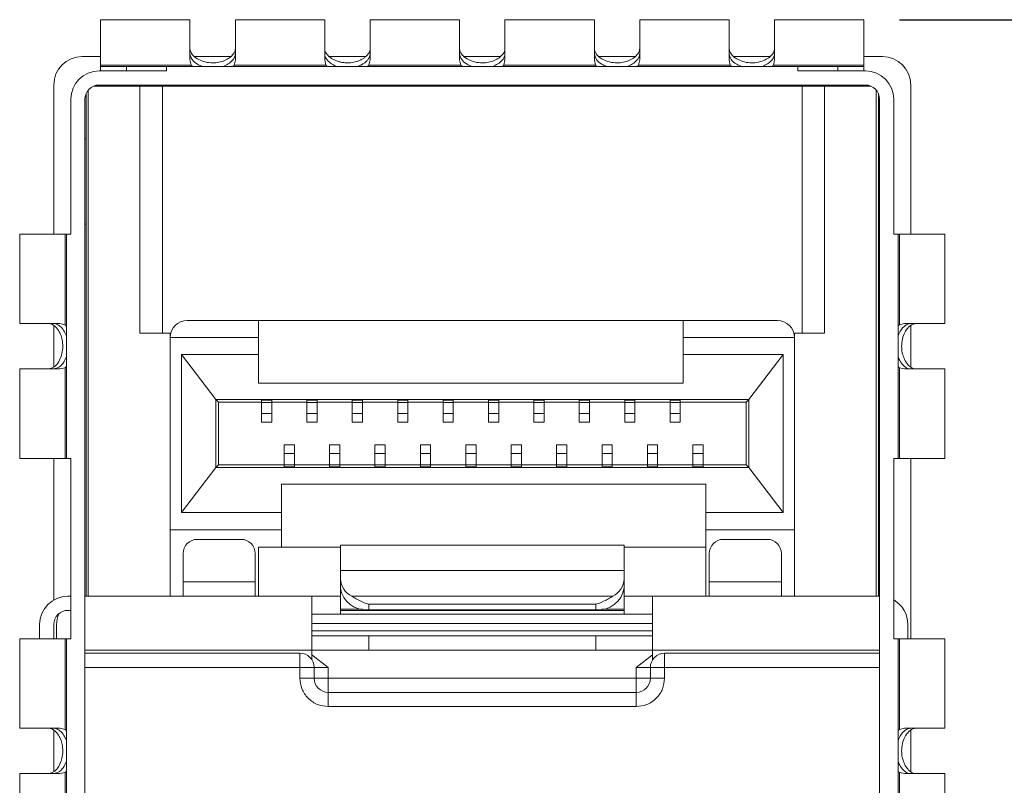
# Model space of a CAD drawing. Header units: millimetres. Extents: x -627 to -39, y 19 to 517.
# Tile 26 of 46: x -347 to -330, y 377 to 390. Entities that reach past the tile are written whole.
import ezdxf

# ---------------------------------------------------------------- set-up
doc = ezdxf.new("R2010")
doc.units = ezdxf.units.MM
doc.layers.get('0').update_dxf_attribs({"lineweight": 20})
doc.layers.add('DIM', color=3, linetype='Continuous', lineweight=20)
doc.styles.get("Standard").update_dxf_attribs({"font": 'gbeitc.shx', "height": 3.5})
doc.dimstyles.new('ISO-25', dxfattribs={"dimtxt": 2.5, "dimasz": 2.5, "dimexe": 1.25, "dimexo": 0.625, "dimtad": 1, "dimtxsty": 'Standard', "dimcen": 2.5, "dimadec": 0, "dimazin": 0, "dimtfac": 1, "dimtmove": 0, "dimatfit": 3, "dimfxl": 0, "dimarcsym": 0})

# ---------------------------------------------------------------- blocks, each defined once
blk = doc.blocks.new('*D93')
at = {"layer": 'Defpoints', "color": 0}
for p in [(-332.098, 390.244), (-307.576, 390.244), (-323.698, 322.644)]:
    blk.add_point(p, dxfattribs=at)
at = {"layer": 'DIM', "color": 0, "lineweight": -2}
for p, q in [((-331.473, 390.244), (-306.326, 390.244)), ((-307.576, 325.144), (-307.576, 387.744)), ((-323.073, 322.644), (-306.326, 322.644))]:
    blk.add_line(p, q, dxfattribs=at)
at = {"layer": 'DIM', "color": 0}
for points in [[(-307.993, 387.744), (-307.16, 387.744), (-307.576, 390.244)], [(-307.993, 325.144), (-307.16, 325.144), (-307.576, 322.644)]]:
    blk.add_solid(points, dxfattribs=at)
at = {"layer": 'DIM', "color": 0, "insert": (-310.17, 356.444), "char_height": 3.5, "attachment_point": 5, "rotation": 90}
blk.add_mtext('67,6', dxfattribs=at)

msp = doc.modelspace()

# ---------------------------------------------------------------- linework, layer by layer
at = {"color": 7, "linetype": 'Continuous', "lineweight": 15}
for p, q in [((-343.973, 390.244), (-345.548, 390.244)), ((-345.548, 390.244), (-345.548, 389.446)), ((-343.973, 389.536), (-343.973, 390.244)), ((-341.598, 390.244), (-343.173, 390.244)), ((-343.173, 390.244), (-343.173, 389.536)), ((-341.598, 389.536), (-341.598, 390.244)), ((-339.223, 390.244), (-340.798, 390.244)), ((-340.798, 390.244), (-340.798, 389.536)), ((-339.223, 389.536), (-339.223, 390.244)), ((-336.848, 390.244), (-338.423, 390.244)), ((-338.423, 390.244), (-338.423, 389.536)), ((-336.848, 389.536), (-336.848, 390.244)), ((-334.473, 390.244), (-336.048, 390.244)), ((-336.048, 390.244), (-336.048, 389.536)), ((-334.473, 389.536), (-334.473, 390.244)), ((-332.098, 390.244), (-333.673, 390.244)), ((-333.673, 390.244), (-333.673, 389.536)), ((-332.098, 389.446), (-332.098, 390.244)), ((-345.548, 389.594), (-345.873, 389.594)), ((-343.952, 389.446), (-343.973, 389.536)), ((-343.257, 389.594), (-343.887, 389.594)), ((-343.173, 389.536), (-343.194, 389.446)), ((-341.577, 389.446), (-341.598, 389.536)), ((-340.877, 389.594), (-341.52, 389.594)), ((-340.798, 389.536), (-340.819, 389.446)), ((-339.202, 389.446), (-339.223, 389.536)), ((-338.507, 389.594), (-339.137, 389.594)), ((-338.423, 389.536), (-338.444, 389.446)), ((-336.827, 389.446), (-336.848, 389.536)), ((-336.132, 389.594), (-336.762, 389.594)), ((-336.048, 389.536), (-336.069, 389.446)), ((-334.452, 389.446), (-334.473, 389.536)), ((-333.757, 389.594), (-334.387, 389.594)), ((-333.673, 389.536), (-333.694, 389.446)), ((-331.773, 389.594), (-332.098, 389.594)), ((-345.573, 389.344), (-344.384, 389.344)), ((-345.548, 389.446), (-343.952, 389.446)), ((-345.548, 389.446), (-345.548, 389.422)), ((-345.548, 389.422), (-345.548, 389.344)), ((-345.548, 389.422), (-345.091, 389.422)), ((-345.091, 389.422), (-345.091, 389.344)), ((-344.384, 389.422), (-345.091, 389.422)), ((-344.384, 389.422), (-344.384, 389.344)), ((-333.263, 389.422), (-344.384, 389.422)), ((-343.194, 389.446), (-341.577, 389.446)), ((-340.819, 389.446), (-339.202, 389.446)), ((-338.444, 389.446), (-336.827, 389.446)), ((-336.069, 389.446), (-334.452, 389.446)), ((-333.694, 389.446), (-332.098, 389.446)), ((-333.263, 389.344), (-333.263, 389.422)), ((-333.263, 389.422), (-332.555, 389.422)), ((-333.263, 389.344), (-332.073, 389.344)), ((-332.555, 389.344), (-332.555, 389.422)), ((-332.555, 389.422), (-332.098, 389.422)), ((-332.098, 389.446), (-332.098, 389.422)), ((-332.098, 389.422), (-332.098, 389.344)), ((-346.373, 389.094), (-346.373, 386.469)), ((-345.765, 389.005), (-345.765, 380.094)), ((-344.857, 389.073), (-345.674, 389.073)), ((-344.586, 389.089), (-345.623, 389.089)), ((-345.573, 389.094), (-332.073, 389.094)), ((-344.857, 384.724), (-344.857, 389.073)), ((-344.458, 389.073), (-344.857, 389.073)), ((-344.308, 389.089), (-344.586, 389.089)), ((-344.458, 384.724), (-344.458, 389.073)), ((-333.188, 389.073), (-344.458, 389.073)), ((-344.308, 389.073), (-344.308, 389.089)), ((-333.339, 389.089), (-344.308, 389.089)), ((-333.339, 389.089), (-333.339, 389.073)), ((-333.06, 389.089), (-333.339, 389.089)), ((-333.188, 389.073), (-333.188, 384.724)), ((-332.79, 389.073), (-333.188, 389.073)), ((-332.024, 389.089), (-333.06, 389.089)), ((-332.79, 389.073), (-332.79, 384.724)), ((-331.973, 389.073), (-332.79, 389.073)), ((-331.882, 380.094), (-331.882, 389.005)), ((-331.273, 386.469), (-331.273, 389.094)), ((-346.073, 388.844), (-346.073, 386.469)), ((-345.823, 379.619), (-345.823, 388.844)), ((-345.803, 380.094), (-345.803, 388.942)), ((-331.843, 380.094), (-331.843, 388.942)), ((-331.823, 388.844), (-331.823, 379.619)), ((-331.573, 386.469), (-331.573, 388.844)), ((-345.823, 388.144), (-345.803, 388.144)), ((-331.823, 388.144), (-331.843, 388.144)), ((-345.803, 386.644), (-345.823, 386.644)), ((-331.843, 386.644), (-331.823, 386.644)), ((-346.973, 386.469), (-346.973, 384.894)), ((-346.175, 386.469), (-346.973, 386.469)), ((-346.175, 384.873), (-346.175, 386.469)), ((-346.151, 386.469), (-346.175, 386.469)), ((-346.151, 386.469), (-346.073, 386.469)), ((-346.151, 386.469), (-346.151, 382.519)), ((-331.495, 386.469), (-331.573, 386.469)), ((-331.495, 382.519), (-331.495, 386.469)), ((-331.495, 386.469), (-331.472, 386.469)), ((-331.472, 386.469), (-331.472, 384.873)), ((-330.673, 386.469), (-331.472, 386.469)), ((-330.673, 384.894), (-330.673, 386.469)), ((-346.973, 384.894), (-346.265, 384.894)), ((-346.373, 384.13), (-346.373, 384.857)), ((-346.265, 384.894), (-346.175, 384.873)), ((-342.763, 384.949), (-344.023, 384.949)), ((-342.763, 384.649), (-342.763, 384.949)), ((-335.283, 384.949), (-342.763, 384.949)), ((-333.623, 384.949), (-335.283, 384.949)), ((-335.283, 384.949), (-335.283, 384.649)), ((-331.472, 384.873), (-331.382, 384.894)), ((-331.382, 384.894), (-330.673, 384.894)), ((-331.273, 384.131), (-331.273, 384.859)), ((-344.323, 384.724), (-344.857, 384.724)), ((-344.323, 384.649), (-344.323, 384.724)), ((-342.763, 384.649), (-344.323, 384.649)), ((-344.323, 381.259), (-344.323, 384.649)), ((-342.763, 384.347), (-342.763, 384.649)), ((-333.323, 384.649), (-335.283, 384.649)), ((-335.283, 384.649), (-335.283, 384.347)), ((-333.323, 384.724), (-333.323, 384.649)), ((-332.79, 384.724), (-333.323, 384.724)), ((-333.323, 384.649), (-333.323, 381.259)), ((-344.125, 381.567), (-344.125, 384.347)), ((-343.518, 383.557), (-344.125, 384.347)), ((-344.125, 384.347), (-342.763, 384.347)), ((-342.763, 383.847), (-342.763, 384.347)), ((-335.283, 384.347), (-333.522, 384.347)), ((-335.283, 383.847), (-335.283, 384.347)), ((-333.522, 384.347), (-334.128, 383.557)), ((-333.522, 384.347), (-333.522, 381.567)), ((-346.175, 384.115), (-346.265, 384.094)), ((-346.175, 382.519), (-346.175, 384.115)), ((-331.382, 384.094), (-331.472, 384.115)), ((-331.472, 384.115), (-331.472, 382.519)), ((-346.973, 384.094), (-346.973, 382.519)), ((-346.265, 384.094), (-346.973, 384.094)), ((-330.673, 384.094), (-331.382, 384.094)), ((-330.673, 382.519), (-330.673, 384.094)), ((-342.763, 383.847), (-335.283, 383.847)), ((-343.518, 383.557), (-343.518, 382.357)), ((-334.128, 383.557), (-343.518, 383.557)), ((-343.473, 383.507), (-343.518, 383.557)), ((-343.473, 382.407), (-343.473, 383.507)), ((-342.713, 383.507), (-343.473, 383.507)), ((-342.533, 383.543), (-342.713, 383.543)), ((-342.713, 383.543), (-342.713, 383.505)), ((-342.713, 383.505), (-342.533, 383.505)), ((-342.713, 383.505), (-342.713, 383.31)), ((-342.533, 383.505), (-342.533, 383.543)), ((-341.913, 383.507), (-342.533, 383.507)), ((-342.533, 383.505), (-342.533, 383.31)), ((-341.733, 383.543), (-341.913, 383.543)), ((-341.913, 383.543), (-341.913, 383.505)), ((-341.913, 383.505), (-341.733, 383.505)), ((-341.913, 383.505), (-341.913, 383.31)), ((-341.733, 383.505), (-341.733, 383.543)), ((-341.113, 383.507), (-341.733, 383.507)), ((-341.733, 383.505), (-341.733, 383.31)), ((-340.933, 383.543), (-341.113, 383.543)), ((-341.113, 383.543), (-341.113, 383.505)), ((-341.113, 383.505), (-340.933, 383.505)), ((-341.113, 383.505), (-341.113, 383.31)), ((-340.933, 383.505), (-340.933, 383.543)), ((-340.313, 383.507), (-340.933, 383.507)), ((-340.933, 383.505), (-340.933, 383.31)), ((-340.133, 383.543), (-340.313, 383.543)), ((-340.313, 383.543), (-340.313, 383.505)), ((-340.313, 383.505), (-340.133, 383.505)), ((-340.313, 383.505), (-340.313, 383.31)), ((-340.133, 383.505), (-340.133, 383.543)), ((-339.513, 383.507), (-340.133, 383.507)), ((-340.133, 383.505), (-340.133, 383.31)), ((-339.333, 383.543), (-339.513, 383.543)), ((-339.513, 383.543), (-339.513, 383.505)), ((-339.513, 383.505), (-339.333, 383.505)), ((-339.513, 383.505), (-339.513, 383.31)), ((-339.333, 383.505), (-339.333, 383.543)), ((-338.713, 383.507), (-339.333, 383.507)), ((-339.333, 383.505), (-339.333, 383.31)), ((-338.533, 383.543), (-338.713, 383.543)), ((-338.713, 383.543), (-338.713, 383.505)), ((-338.713, 383.505), (-338.533, 383.505)), ((-338.713, 383.505), (-338.713, 383.31)), ((-338.533, 383.505), (-338.533, 383.543)), ((-337.913, 383.507), (-338.533, 383.507)), ((-338.533, 383.505), (-338.533, 383.31)), ((-337.733, 383.543), (-337.913, 383.543)), ((-337.913, 383.543), (-337.913, 383.505)), ((-337.913, 383.505), (-337.733, 383.505)), ((-337.913, 383.505), (-337.913, 383.31)), ((-337.733, 383.505), (-337.733, 383.543)), ((-337.113, 383.507), (-337.733, 383.507)), ((-337.733, 383.505), (-337.733, 383.31)), ((-336.933, 383.543), (-337.113, 383.543)), ((-337.113, 383.543), (-337.113, 383.505)), ((-337.113, 383.505), (-336.933, 383.505)), ((-337.113, 383.505), (-337.113, 383.31)), ((-336.933, 383.505), (-336.933, 383.543)), ((-336.313, 383.507), (-336.933, 383.507)), ((-336.933, 383.505), (-336.933, 383.31)), ((-336.133, 383.543), (-336.313, 383.543)), ((-336.313, 383.543), (-336.313, 383.505)), ((-336.313, 383.505), (-336.133, 383.505)), ((-336.313, 383.505), (-336.313, 383.31)), ((-336.133, 383.505), (-336.133, 383.543)), ((-335.513, 383.507), (-336.133, 383.507)), ((-336.133, 383.505), (-336.133, 383.31)), ((-335.333, 383.543), (-335.513, 383.543)), ((-335.513, 383.543), (-335.513, 383.505)), ((-335.513, 383.505), (-335.333, 383.505)), ((-335.513, 383.505), (-335.513, 383.31)), ((-335.333, 383.505), (-335.333, 383.543)), ((-334.173, 383.507), (-335.333, 383.507)), ((-335.333, 383.505), (-335.333, 383.31)), ((-334.128, 383.557), (-334.173, 383.507)), ((-334.173, 383.507), (-334.173, 382.407)), ((-334.128, 382.357), (-334.128, 383.557)), ((-342.713, 383.31), (-342.533, 383.31)), ((-342.713, 383.31), (-342.713, 383.157)), ((-342.533, 383.31), (-342.533, 383.157)), ((-341.913, 383.31), (-341.733, 383.31)), ((-341.913, 383.31), (-341.913, 383.157)), ((-341.733, 383.31), (-341.733, 383.157)), ((-341.113, 383.31), (-340.933, 383.31)), ((-341.113, 383.31), (-341.113, 383.157)), ((-340.933, 383.31), (-340.933, 383.157)), ((-340.313, 383.31), (-340.133, 383.31)), ((-340.313, 383.31), (-340.313, 383.157)), ((-340.133, 383.31), (-340.133, 383.157)), ((-339.513, 383.31), (-339.333, 383.31)), ((-339.513, 383.31), (-339.513, 383.157)), ((-339.333, 383.31), (-339.333, 383.157)), ((-338.713, 383.31), (-338.533, 383.31)), ((-338.713, 383.31), (-338.713, 383.157)), ((-338.533, 383.31), (-338.533, 383.157)), ((-337.913, 383.31), (-337.733, 383.31)), ((-337.913, 383.31), (-337.913, 383.157)), ((-337.733, 383.31), (-337.733, 383.157)), ((-337.113, 383.31), (-336.933, 383.31)), ((-337.113, 383.31), (-337.113, 383.157)), ((-336.933, 383.31), (-336.933, 383.157)), ((-336.313, 383.31), (-336.133, 383.31)), ((-336.313, 383.31), (-336.313, 383.157)), ((-336.133, 383.31), (-336.133, 383.157)), ((-335.513, 383.31), (-335.333, 383.31)), ((-335.513, 383.31), (-335.513, 383.157)), ((-335.333, 383.31), (-335.333, 383.157)), ((-342.713, 383.157), (-342.533, 383.157)), ((-341.913, 383.157), (-341.733, 383.157)), ((-341.113, 383.157), (-340.933, 383.157)), ((-340.313, 383.157), (-340.133, 383.157)), ((-339.513, 383.157), (-339.333, 383.157)), ((-338.713, 383.157), (-338.533, 383.157)), ((-337.913, 383.157), (-337.733, 383.157)), ((-337.113, 383.157), (-336.933, 383.157)), ((-336.313, 383.157), (-336.133, 383.157)), ((-335.513, 383.157), (-335.333, 383.157)), ((-342.133, 382.757), (-342.313, 382.757)), ((-342.313, 382.757), (-342.313, 382.604)), ((-342.133, 382.757), (-342.133, 382.604)), ((-341.333, 382.757), (-341.513, 382.757)), ((-341.513, 382.757), (-341.513, 382.604)), ((-341.333, 382.757), (-341.333, 382.604)), ((-340.533, 382.757), (-340.713, 382.757)), ((-340.713, 382.757), (-340.713, 382.604)), ((-340.533, 382.757), (-340.533, 382.604)), ((-339.733, 382.757), (-339.913, 382.757)), ((-339.913, 382.757), (-339.913, 382.604)), ((-339.733, 382.757), (-339.733, 382.604)), ((-338.933, 382.757), (-339.113, 382.757)), ((-339.113, 382.757), (-339.113, 382.604)), ((-338.933, 382.757), (-338.933, 382.604)), ((-338.133, 382.757), (-338.313, 382.757)), ((-338.313, 382.757), (-338.313, 382.604)), ((-338.133, 382.757), (-338.133, 382.604)), ((-337.333, 382.757), (-337.513, 382.757)), ((-337.513, 382.757), (-337.513, 382.604)), ((-337.333, 382.757), (-337.333, 382.604)), ((-336.533, 382.757), (-336.713, 382.757)), ((-336.713, 382.757), (-336.713, 382.604)), ((-336.533, 382.757), (-336.533, 382.604)), ((-335.733, 382.757), (-335.913, 382.757)), ((-335.913, 382.757), (-335.913, 382.604)), ((-335.733, 382.757), (-335.733, 382.604)), ((-334.933, 382.757), (-335.113, 382.757)), ((-335.113, 382.757), (-335.113, 382.604)), ((-334.933, 382.757), (-334.933, 382.604)), ((-342.133, 382.604), (-342.313, 382.604)), ((-342.313, 382.604), (-342.313, 382.409)), ((-342.133, 382.604), (-342.133, 382.409)), ((-341.333, 382.604), (-341.513, 382.604)), ((-341.513, 382.604), (-341.513, 382.409)), ((-341.333, 382.604), (-341.333, 382.409)), ((-340.533, 382.604), (-340.713, 382.604)), ((-340.713, 382.604), (-340.713, 382.409)), ((-340.533, 382.604), (-340.533, 382.409)), ((-339.733, 382.604), (-339.913, 382.604)), ((-339.913, 382.604), (-339.913, 382.409)), ((-339.733, 382.604), (-339.733, 382.409)), ((-338.933, 382.604), (-339.113, 382.604)), ((-339.113, 382.604), (-339.113, 382.409)), ((-338.933, 382.604), (-338.933, 382.409)), ((-338.133, 382.604), (-338.313, 382.604)), ((-338.313, 382.604), (-338.313, 382.409)), ((-338.133, 382.604), (-338.133, 382.409)), ((-337.333, 382.604), (-337.513, 382.604)), ((-337.513, 382.604), (-337.513, 382.409)), ((-337.333, 382.604), (-337.333, 382.409)), ((-336.533, 382.604), (-336.713, 382.604)), ((-336.713, 382.604), (-336.713, 382.409)), ((-336.533, 382.604), (-336.533, 382.409)), ((-335.733, 382.604), (-335.913, 382.604)), ((-335.913, 382.604), (-335.913, 382.409)), ((-335.733, 382.604), (-335.733, 382.409)), ((-334.933, 382.604), (-335.113, 382.604)), ((-335.113, 382.604), (-335.113, 382.409)), ((-334.933, 382.604), (-334.933, 382.409)), ((-346.973, 382.519), (-346.175, 382.519)), ((-346.373, 380.027), (-346.373, 382.519)), ((-346.175, 382.519), (-346.151, 382.519)), ((-346.073, 382.519), (-346.151, 382.519)), ((-346.073, 382.519), (-346.073, 379.344)), ((-343.518, 382.357), (-343.473, 382.407)), ((-343.473, 382.407), (-342.313, 382.407)), ((-342.133, 382.409), (-342.313, 382.409)), ((-342.313, 382.409), (-342.313, 382.371)), ((-342.313, 382.371), (-342.133, 382.371)), ((-342.133, 382.409), (-342.133, 382.371)), ((-342.133, 382.407), (-341.513, 382.407)), ((-341.333, 382.409), (-341.513, 382.409)), ((-341.513, 382.409), (-341.513, 382.371)), ((-341.513, 382.371), (-341.333, 382.371)), ((-341.333, 382.409), (-341.333, 382.371)), ((-341.333, 382.407), (-340.713, 382.407)), ((-340.533, 382.409), (-340.713, 382.409)), ((-340.713, 382.409), (-340.713, 382.371)), ((-340.713, 382.371), (-340.533, 382.371)), ((-340.533, 382.409), (-340.533, 382.371)), ((-340.533, 382.407), (-339.913, 382.407)), ((-339.733, 382.409), (-339.913, 382.409)), ((-339.913, 382.409), (-339.913, 382.371)), ((-339.913, 382.371), (-339.733, 382.371)), ((-339.733, 382.409), (-339.733, 382.371)), ((-339.733, 382.407), (-339.113, 382.407)), ((-339.113, 382.409), (-339.113, 382.371)), ((-338.933, 382.409), (-339.113, 382.409)), ((-339.113, 382.371), (-338.933, 382.371)), ((-338.933, 382.409), (-338.933, 382.371)), ((-338.933, 382.407), (-338.313, 382.407)), ((-338.313, 382.409), (-338.313, 382.371)), ((-338.133, 382.409), (-338.313, 382.409)), ((-338.313, 382.371), (-338.133, 382.371)), ((-338.133, 382.409), (-338.133, 382.371)), ((-338.133, 382.407), (-337.513, 382.407)), ((-337.333, 382.409), (-337.513, 382.409)), ((-337.513, 382.409), (-337.513, 382.371)), ((-337.513, 382.371), (-337.333, 382.371)), ((-337.333, 382.409), (-337.333, 382.371)), ((-337.333, 382.407), (-336.713, 382.407)), ((-336.533, 382.409), (-336.713, 382.409)), ((-336.713, 382.409), (-336.713, 382.371)), ((-336.713, 382.371), (-336.533, 382.371)), ((-336.533, 382.409), (-336.533, 382.371)), ((-336.533, 382.407), (-335.913, 382.407)), ((-335.733, 382.409), (-335.913, 382.409)), ((-335.913, 382.409), (-335.913, 382.371)), ((-335.913, 382.371), (-335.733, 382.371)), ((-335.733, 382.409), (-335.733, 382.371)), ((-335.733, 382.407), (-335.113, 382.407)), ((-335.113, 382.409), (-335.113, 382.371)), ((-334.933, 382.409), (-335.113, 382.409)), ((-335.113, 382.371), (-334.933, 382.371)), ((-334.933, 382.409), (-334.933, 382.371)), ((-334.933, 382.407), (-334.173, 382.407)), ((-334.173, 382.407), (-334.128, 382.357)), ((-331.573, 382.519), (-331.495, 382.519)), ((-331.573, 379.344), (-331.573, 382.519)), ((-331.472, 382.519), (-331.495, 382.519)), ((-331.472, 382.519), (-330.673, 382.519)), ((-331.273, 379.344), (-331.273, 382.519)), ((-344.125, 381.567), (-343.518, 382.357)), ((-343.518, 382.357), (-334.128, 382.357)), ((-334.128, 382.357), (-333.522, 381.567)), ((-334.883, 382.067), (-342.363, 382.067)), ((-342.363, 382.067), (-342.363, 381.567)), ((-334.883, 381.567), (-334.883, 382.067)), ((-342.363, 381.567), (-344.125, 381.567)), ((-342.363, 381.259), (-342.363, 381.567)), ((-333.522, 381.567), (-334.883, 381.567)), ((-334.883, 381.567), (-334.883, 381.259)), ((-344.323, 381.259), (-342.363, 381.259)), ((-344.323, 381.259), (-344.323, 380.094)), ((-342.363, 380.959), (-342.363, 381.259)), ((-334.883, 381.259), (-333.323, 381.259)), ((-334.883, 381.259), (-334.883, 380.094)), ((-333.323, 380.094), (-333.323, 381.259)), ((-343.073, 381.094), (-343.843, 381.094)), ((-336.323, 380.994), (-341.323, 380.994)), ((-341.323, 380.994), (-341.323, 380.547)), ((-336.323, 380.547), (-336.323, 380.994)), ((-333.803, 381.094), (-334.573, 381.094)), ((-344.093, 380.344), (-344.093, 380.844)), ((-342.823, 380.844), (-342.823, 380.344)), ((-342.763, 380.959), (-342.363, 380.959)), ((-342.763, 380.094), (-342.763, 380.959)), ((-342.363, 380.959), (-341.323, 380.959)), ((-336.323, 380.959), (-334.883, 380.959)), ((-334.823, 380.344), (-334.823, 380.844)), ((-333.553, 380.844), (-333.553, 380.344)), ((-341.323, 380.547), (-341.323, 380.398)), ((-341.323, 380.547), (-336.323, 380.547)), ((-336.323, 380.398), (-336.323, 380.547)), ((-344.093, 380.094), (-344.093, 380.344)), ((-344.093, 380.344), (-342.823, 380.344)), ((-342.823, 380.344), (-342.823, 380.094)), ((-341.323, 380.237), (-341.323, 380.398)), ((-336.323, 380.237), (-336.323, 380.398)), ((-334.823, 380.344), (-333.553, 380.344)), ((-334.823, 380.094), (-334.823, 380.344)), ((-333.553, 380.344), (-333.553, 380.094)), ((-341.323, 379.863), (-341.323, 380.237)), ((-336.323, 379.863), (-336.323, 380.237)), ((-346.073, 380.094), (-346.123, 380.094)), ((-345.823, 380.094), (-341.823, 380.094)), ((-341.823, 379.144), (-341.823, 380.094)), ((-341.823, 380.094), (-341.323, 380.094)), ((-341.123, 380.091), (-336.523, 380.091)), ((-336.823, 379.951), (-340.823, 379.951)), ((-340.823, 379.951), (-340.823, 379.854)), ((-336.823, 379.854), (-336.823, 379.951)), ((-336.323, 380.094), (-335.823, 380.094)), ((-335.823, 380.094), (-331.823, 380.094)), ((-335.823, 380.094), (-335.823, 379.144)), ((-346.073, 379.844), (-346.123, 379.844)), ((-341.823, 379.775), (-335.823, 379.775)), ((-341.323, 379.863), (-341.323, 379.844)), ((-336.323, 379.844), (-341.323, 379.844)), ((-341.323, 379.775), (-341.323, 379.844)), ((-336.823, 379.854), (-340.823, 379.854)), ((-336.323, 379.844), (-336.323, 379.863)), ((-336.323, 379.844), (-336.323, 379.775)), ((-345.823, 374.069), (-345.823, 379.619)), ((-341.823, 379.614), (-335.823, 379.614)), ((-331.823, 379.619), (-331.823, 374.069)), ((-346.623, 379.344), (-346.623, 379.594)), ((-346.373, 379.594), (-346.373, 379.344)), ((-346.323, 379.344), (-346.323, 379.594)), ((-341.823, 379.482), (-335.823, 379.482)), ((-331.323, 379.344), (-331.323, 379.594)), ((-346.973, 379.344), (-346.973, 377.769)), ((-346.175, 379.344), (-346.973, 379.344)), ((-346.175, 377.748), (-346.175, 379.344)), ((-346.151, 379.344), (-346.175, 379.344)), ((-346.151, 379.344), (-346.073, 379.344)), ((-346.151, 379.344), (-346.151, 376.558)), ((-341.823, 379.394), (-340.823, 379.394)), ((-340.823, 379.394), (-340.823, 379.144)), ((-340.823, 379.394), (-336.823, 379.394)), ((-336.823, 379.144), (-336.823, 379.394)), ((-336.823, 379.394), (-335.823, 379.394)), ((-331.495, 379.344), (-331.573, 379.344)), ((-331.495, 376.558), (-331.495, 379.344)), ((-331.495, 379.344), (-331.472, 379.344)), ((-331.472, 379.344), (-331.472, 377.748)), ((-330.673, 379.344), (-331.472, 379.344)), ((-330.673, 377.769), (-330.673, 379.344)), ((-345.823, 379.144), (-341.823, 379.144)), ((-342.036, 379.089), (-345.823, 379.089)), ((-342.036, 378.839), (-342.036, 379.089)), ((-341.823, 378.971), (-341.823, 379.144)), ((-340.823, 379.144), (-341.823, 379.144)), ((-340.823, 379.144), (-336.823, 379.144)), ((-335.823, 379.144), (-336.823, 379.144)), ((-335.823, 379.144), (-331.823, 379.144)), ((-335.823, 379.144), (-335.823, 378.971)), ((-335.611, 379.089), (-335.611, 378.839)), ((-331.823, 379.089), (-335.611, 379.089)), ((-341.823, 379.059), (-341.536, 378.839)), ((-336.111, 378.839), (-335.823, 379.059)), ((-342.036, 378.839), (-345.823, 378.839)), ((-341.786, 378.839), (-342.036, 378.839)), ((-342.036, 378.649), (-342.036, 378.839)), ((-341.786, 378.649), (-341.786, 378.839)), ((-341.786, 378.839), (-341.536, 378.839)), ((-341.536, 378.839), (-341.536, 378.649)), ((-336.111, 378.839), (-335.861, 378.839)), ((-336.111, 378.649), (-336.111, 378.839)), ((-335.611, 378.839), (-335.861, 378.839)), ((-335.861, 378.839), (-335.861, 378.649)), ((-335.611, 378.839), (-335.611, 378.649)), ((-331.823, 378.839), (-335.611, 378.839)), ((-342.036, 378.649), (-341.786, 378.649)), ((-341.536, 378.649), (-341.786, 378.649)), ((-341.536, 378.472), (-341.536, 378.649)), ((-341.536, 378.649), (-336.111, 378.649)), ((-336.111, 378.649), (-336.111, 378.399)), ((-335.934, 378.649), (-336.111, 378.649)), ((-335.861, 378.649), (-335.934, 378.649)), ((-335.611, 378.649), (-335.861, 378.649)), ((-341.536, 378.399), (-341.536, 378.472)), ((-336.111, 378.399), (-341.536, 378.399)), ((-341.536, 378.149), (-341.536, 378.399)), ((-336.111, 378.149), (-336.111, 378.399)), ((-336.111, 378.149), (-341.536, 378.149)), ((-346.973, 377.769), (-346.265, 377.769)), ((-346.373, 377.005), (-346.373, 377.732)), ((-346.265, 377.769), (-346.175, 377.748)), ((-331.472, 377.748), (-331.382, 377.769)), ((-331.382, 377.769), (-330.673, 377.769)), ((-331.273, 377.006), (-331.273, 377.734)), ((-346.973, 376.969), (-346.973, 375.394)), ((-346.265, 376.969), (-346.973, 376.969)), ((-346.175, 376.99), (-346.265, 376.969)), ((-346.175, 375.394), (-346.175, 376.99)), ((-331.382, 376.969), (-331.472, 376.99)), ((-331.472, 376.99), (-331.472, 375.394)), ((-330.673, 376.969), (-331.382, 376.969)), ((-330.673, 375.394), (-330.673, 376.969))]:
    msp.add_line(p, q, dxfattribs=at)
at = {"color": 8, "linetype": 'Continuous', "lineweight": 15}
for p, q in [((-344.586, 389.073), (-344.586, 389.089)), ((-333.06, 389.089), (-333.06, 389.073)), ((-341.323, 379.863), (-340.931, 379.863)), ((-336.716, 379.863), (-336.323, 379.863))]:
    msp.add_line(p, q, dxfattribs=at)
at = {"color": 7, "linetype": 'Continuous', "lineweight": 15}
for centre, radius, start, end in [((-345.873, 389.094), 0.5, 90, 180), ((-331.773, 389.094), 0.5, 0, 90), ((-345.573, 388.844), 0.5, 90, 180), ((-332.073, 388.844), 0.5, 0, 90), ((-345.573, 388.844), 0.25, 90, 180), ((-332.073, 388.844), 0.25, 0, 90), ((-344.023, 384.649), 0.3, 90, 180), ((-333.623, 384.649), 0.3, 0, 90), ((-343.843, 380.844), 0.25, 90, 180), ((-343.073, 380.844), 0.25, 0, 90), ((-334.573, 380.844), 0.25, 90, 180), ((-333.803, 380.844), 0.25, 0, 90), ((-340.96, 380.416), 0.363, 182.8987, 243.3528), ((-336.686, 380.416), 0.363, 296.6472, 357.1013), ((-340.875, 380.305), 0.453, 188.5425, 276.5356), ((-336.772, 380.305), 0.453, 263.4644, 351.4575), ((-346.123, 379.594), 0.5, 90, 180), ((-331.823, 379.594), 0.5, 0, 60), ((-346.123, 379.594), 0.25, 90, 180), ((-345.823, 379.594), 0.5, 157.6684, 180), ((-342.036, 378.839), 0.25, 45, 90), ((-335.611, 378.839), 0.25, 90, 135), ((-342.036, 378.839), 0.25, 0, 45), ((-335.611, 378.839), 0.25, 135, 180), ((-341.536, 378.649), 0.25, 180, 270), ((-336.111, 378.649), 0.25, 270, 0)]:
    msp.add_arc(centre, radius, start, end, dxfattribs=at)
for points, knots in [([(-343.973, 389.735), (-343.966, 389.701), (-343.951, 389.638), (-343.855, 389.557), (-343.738, 389.504), (-343.612, 389.481), (-343.489, 389.487), (-343.382, 389.515), (-343.288, 389.561), (-343.212, 389.626), (-343.177, 389.688), (-343.174, 389.724), (-343.173, 389.735)], [0, 0, 0, 0, 0.1496803, 0.279253, 0.3774907, 0.4762894, 0.561608, 0.642697, 0.7311223, 0.834171, 0.9538171, 1, 1, 1, 1]), ([(-341.598, 389.735), (-341.596, 389.718), (-341.593, 389.685), (-341.564, 389.637), (-341.521, 389.592), (-341.472, 389.556), (-341.416, 389.528), (-341.36, 389.507), (-341.297, 389.492), (-341.234, 389.484), (-341.172, 389.484), (-341.115, 389.49), (-341.062, 389.5), (-341.011, 389.516), (-340.964, 389.536), (-340.919, 389.561), (-340.879, 389.59), (-340.843, 389.625), (-340.816, 389.663), (-340.803, 389.696), (-340.799, 389.719), (-340.799, 389.73), (-340.798, 389.735)], [0, 0, 0, 0, 0.0734955, 0.1498648, 0.2136394, 0.2795168, 0.3279799, 0.3777428, 0.4262687, 0.4766717, 0.5186703, 0.5620276, 0.6020564, 0.6430724, 0.6867723, 0.7314157, 0.7823421, 0.8343711, 0.8934341, 0.9539583, 0.9769374, 1, 1, 1, 1]), ([(-339.223, 389.735), (-339.216, 389.701), (-339.201, 389.638), (-339.105, 389.557), (-338.988, 389.504), (-338.862, 389.481), (-338.739, 389.487), (-338.632, 389.515), (-338.538, 389.561), (-338.462, 389.626), (-338.427, 389.688), (-338.424, 389.724), (-338.423, 389.735)], [0, 0, 0, 0, 0.14968, 0.279253, 0.377491, 0.476289, 0.561608, 0.642697, 0.731122, 0.834171, 0.953817, 1, 1, 1, 1]), ([(-336.848, 389.735), (-336.841, 389.701), (-336.826, 389.638), (-336.73, 389.557), (-336.613, 389.504), (-336.487, 389.481), (-336.364, 389.487), (-336.257, 389.515), (-336.163, 389.561), (-336.087, 389.626), (-336.052, 389.688), (-336.049, 389.724), (-336.048, 389.735)], [0, 0, 0, 0, 0.1496803, 0.279253, 0.3774907, 0.4762894, 0.561608, 0.642697, 0.7311223, 0.834171, 0.9538171, 1, 1, 1, 1]), ([(-334.473, 389.735), (-334.466, 389.701), (-334.451, 389.638), (-334.355, 389.557), (-334.238, 389.504), (-334.112, 389.481), (-333.989, 389.487), (-333.882, 389.515), (-333.788, 389.561), (-333.712, 389.626), (-333.677, 389.688), (-333.674, 389.724), (-333.673, 389.735)], [0, 0, 0, 0, 0.1496803, 0.279253, 0.3774907, 0.4762894, 0.561608, 0.642697, 0.7311223, 0.834171, 0.9538171, 1, 1, 1, 1]), ([(-343.973, 389.645), (-343.965, 389.611), (-343.951, 389.547), (-343.863, 389.466), (-343.785, 389.434), (-343.755, 389.422)], [0, 0, 0, 0, 0.416163, 0.781143, 1, 1, 1, 1]), ([(-343.386, 389.422), (-343.356, 389.436), (-343.288, 389.465), (-343.214, 389.533), (-343.177, 389.596), (-343.174, 389.634), (-343.173, 389.645)], [0, 0, 0, 0, 0.235104, 0.523179, 0.860048, 1, 1, 1, 1]), ([(-341.598, 389.645), (-341.596, 389.629), (-341.593, 389.595), (-341.564, 389.545), (-341.522, 389.499), (-341.472, 389.463), (-341.425, 389.437), (-341.395, 389.426), (-341.384, 389.422)], [0, 0, 0, 0, 0.20548, 0.418783, 0.59935, 0.785884, 0.921449, 1, 1, 1, 1]), ([(-341.011, 389.422), (-340.996, 389.428), (-340.965, 389.441), (-340.922, 389.466), (-340.881, 389.495), (-340.845, 389.531), (-340.817, 389.57), (-340.804, 389.603), (-340.799, 389.629), (-340.799, 389.64), (-340.798, 389.645)], [0, 0, 0, 0, 0.11016, 0.234454, 0.377118, 0.522828, 0.689471, 0.860189, 0.92995, 1, 1, 1, 1]), ([(-339.223, 389.645), (-339.215, 389.611), (-339.201, 389.547), (-339.113, 389.466), (-339.035, 389.434), (-339.005, 389.422)], [0, 0, 0, 0, 0.416163, 0.781143, 1, 1, 1, 1]), ([(-338.636, 389.422), (-338.606, 389.436), (-338.538, 389.465), (-338.464, 389.533), (-338.427, 389.596), (-338.424, 389.634), (-338.423, 389.645)], [0, 0, 0, 0, 0.235104, 0.523179, 0.860048, 1, 1, 1, 1]), ([(-336.848, 389.645), (-336.84, 389.611), (-336.826, 389.547), (-336.738, 389.466), (-336.66, 389.434), (-336.63, 389.422)], [0, 0, 0, 0, 0.416163, 0.781143, 1, 1, 1, 1]), ([(-336.261, 389.422), (-336.231, 389.436), (-336.163, 389.465), (-336.089, 389.533), (-336.052, 389.596), (-336.049, 389.634), (-336.048, 389.645)], [0, 0, 0, 0, 0.235104, 0.523179, 0.860048, 1, 1, 1, 1]), ([(-334.473, 389.645), (-334.465, 389.611), (-334.451, 389.547), (-334.363, 389.466), (-334.285, 389.434), (-334.255, 389.422)], [0, 0, 0, 0, 0.416163, 0.781143, 1, 1, 1, 1]), ([(-333.886, 389.422), (-333.856, 389.436), (-333.788, 389.465), (-333.714, 389.533), (-333.677, 389.596), (-333.674, 389.634), (-333.673, 389.645)], [0, 0, 0, 0, 0.235104, 0.523179, 0.860048, 1, 1, 1, 1]), ([(-343.952, 389.446), (-343.948, 389.439), (-343.94, 389.425), (-343.926, 389.423), (-343.92, 389.422)], [0, 0, 0, 0, 0.515666, 1, 1, 1, 1]), ([(-343.194, 389.446), (-343.199, 389.439), (-343.207, 389.425), (-343.22, 389.423), (-343.227, 389.422)], [0, 0, 0, 0, 0.515666, 1, 1, 1, 1]), ([(-341.577, 389.446), (-341.573, 389.439), (-341.565, 389.425), (-341.551, 389.423), (-341.545, 389.422)], [0, 0, 0, 0, 0.515666, 1, 1, 1, 1]), ([(-340.819, 389.446), (-340.824, 389.439), (-340.832, 389.425), (-340.845, 389.423), (-340.852, 389.422)], [0, 0, 0, 0, 0.515666, 1, 1, 1, 1]), ([(-339.202, 389.446), (-339.198, 389.439), (-339.19, 389.425), (-339.176, 389.423), (-339.17, 389.422)], [0, 0, 0, 0, 0.515666, 1, 1, 1, 1]), ([(-338.444, 389.446), (-338.449, 389.439), (-338.457, 389.425), (-338.47, 389.423), (-338.477, 389.422)], [0, 0, 0, 0, 0.515666, 1, 1, 1, 1]), ([(-336.827, 389.446), (-336.823, 389.439), (-336.815, 389.425), (-336.801, 389.423), (-336.795, 389.422)], [0, 0, 0, 0, 0.515666, 1, 1, 1, 1]), ([(-336.069, 389.446), (-336.074, 389.439), (-336.082, 389.425), (-336.095, 389.423), (-336.102, 389.422)], [0, 0, 0, 0, 0.515666, 1, 1, 1, 1]), ([(-334.452, 389.446), (-334.448, 389.439), (-334.44, 389.425), (-334.426, 389.423), (-334.42, 389.422)], [0, 0, 0, 0, 0.515666, 1, 1, 1, 1]), ([(-333.694, 389.446), (-333.699, 389.439), (-333.707, 389.425), (-333.72, 389.423), (-333.727, 389.422)], [0, 0, 0, 0, 0.515666, 1, 1, 1, 1]), ([(-346.464, 384.094), (-346.43, 384.102), (-346.367, 384.116), (-346.286, 384.212), (-346.233, 384.33), (-346.21, 384.456), (-346.216, 384.578), (-346.244, 384.685), (-346.29, 384.78), (-346.356, 384.856), (-346.417, 384.891), (-346.454, 384.893), (-346.464, 384.894)], [0, 0, 0, 0, 0.1496803, 0.279253, 0.3774907, 0.4762894, 0.561608, 0.642697, 0.7311223, 0.834171, 0.9538171, 1, 1, 1, 1]), ([(-346.151, 384.681), (-346.165, 384.712), (-346.195, 384.779), (-346.262, 384.854), (-346.325, 384.89), (-346.363, 384.893), (-346.375, 384.894)], [0, 0, 0, 0, 0.235104, 0.523179, 0.860048, 1, 1, 1, 1]), ([(-346.175, 384.873), (-346.168, 384.869), (-346.154, 384.86), (-346.152, 384.847), (-346.151, 384.841)], [0, 0, 0, 0, 0.515666, 1, 1, 1, 1]), ([(-331.272, 384.894), (-331.306, 384.886), (-331.37, 384.872), (-331.452, 384.784), (-331.483, 384.705), (-331.495, 384.676)], [0, 0, 0, 0, 0.416163, 0.781143, 1, 1, 1, 1]), ([(-331.472, 384.873), (-331.479, 384.869), (-331.493, 384.86), (-331.495, 384.847), (-331.495, 384.841)], [0, 0, 0, 0, 0.515666, 1, 1, 1, 1]), ([(-331.183, 384.894), (-331.217, 384.886), (-331.28, 384.872), (-331.361, 384.776), (-331.414, 384.658), (-331.437, 384.533), (-331.431, 384.41), (-331.403, 384.303), (-331.356, 384.209), (-331.291, 384.132), (-331.23, 384.098), (-331.193, 384.095), (-331.183, 384.094)], [0, 0, 0, 0, 0.1496803, 0.279253, 0.3774907, 0.4762894, 0.561608, 0.642697, 0.7311223, 0.834171, 0.9538171, 1, 1, 1, 1]), ([(-346.375, 384.094), (-346.34, 384.102), (-346.276, 384.117), (-346.195, 384.204), (-346.163, 384.283), (-346.151, 384.312)], [0, 0, 0, 0, 0.416163, 0.781143, 1, 1, 1, 1]), ([(-331.495, 384.307), (-331.482, 384.277), (-331.452, 384.209), (-331.385, 384.135), (-331.322, 384.098), (-331.283, 384.095), (-331.272, 384.094)], [0, 0, 0, 0, 0.235104, 0.523179, 0.860048, 1, 1, 1, 1]), ([(-346.151, 384.148), (-346.152, 384.14), (-346.154, 384.127), (-346.168, 384.119), (-346.175, 384.115)], [0, 0, 0, 0, 0.544595, 1, 1, 1, 1]), ([(-331.495, 384.148), (-331.494, 384.14), (-331.492, 384.127), (-331.478, 384.119), (-331.472, 384.115)], [0, 0, 0, 0, 0.544595, 1, 1, 1, 1]), ([(-341.123, 380.091), (-341.097, 380.076), (-341.029, 380.036), (-340.927, 379.985), (-340.852, 379.959), (-340.825, 379.951), (-340.823, 379.951)], [0, 0, 0, 0, 0.277151, 0.73004, 0.986777, 1, 1, 1, 1]), ([(-336.823, 379.951), (-336.822, 379.951), (-336.761, 379.969), (-336.671, 380.007), (-336.573, 380.063), (-336.535, 380.084), (-336.523, 380.091)], [0, 0, 0, 0, 0.013233, 0.595284, 0.868127, 1, 1, 1, 1]), ([(-341.536, 378.149), (-341.599, 378.156), (-341.696, 378.166), (-341.812, 378.228), (-341.892, 378.293), (-341.956, 378.373), (-342.019, 378.489), (-342.029, 378.586), (-342.036, 378.649)], [0, 0, 0, 0, 0.239443, 0.369379, 0.5, 0.629936, 0.760557, 1, 1, 1, 1]), ([(-335.611, 378.649), (-335.618, 378.586), (-335.628, 378.489), (-335.69, 378.373), (-335.755, 378.293), (-335.834, 378.229), (-335.951, 378.166), (-336.048, 378.156), (-336.111, 378.149)], [0, 0, 0, 0, 0.239443, 0.369379, 0.5, 0.629936, 0.760557, 1, 1, 1, 1]), ([(-346.464, 376.969), (-346.43, 376.977), (-346.367, 376.991), (-346.286, 377.087), (-346.233, 377.205), (-346.21, 377.331), (-346.216, 377.453), (-346.244, 377.56), (-346.29, 377.655), (-346.356, 377.731), (-346.417, 377.766), (-346.454, 377.768), (-346.464, 377.769)], [0, 0, 0, 0, 0.14968, 0.279253, 0.377491, 0.476289, 0.561608, 0.642697, 0.731122, 0.834171, 0.953817, 1, 1, 1, 1]), ([(-346.151, 377.556), (-346.165, 377.587), (-346.195, 377.654), (-346.262, 377.729), (-346.325, 377.765), (-346.363, 377.768), (-346.375, 377.769)], [0, 0, 0, 0, 0.235104, 0.523179, 0.860048, 1, 1, 1, 1]), ([(-346.175, 377.748), (-346.168, 377.744), (-346.154, 377.735), (-346.152, 377.722), (-346.151, 377.716)], [0, 0, 0, 0, 0.515666, 1, 1, 1, 1]), ([(-331.272, 377.769), (-331.306, 377.761), (-331.37, 377.747), (-331.452, 377.659), (-331.483, 377.58), (-331.495, 377.551)], [0, 0, 0, 0, 0.416163, 0.781143, 1, 1, 1, 1]), ([(-331.472, 377.748), (-331.479, 377.744), (-331.493, 377.735), (-331.495, 377.722), (-331.495, 377.716)], [0, 0, 0, 0, 0.515666, 1, 1, 1, 1]), ([(-331.183, 377.769), (-331.217, 377.761), (-331.28, 377.747), (-331.361, 377.651), (-331.414, 377.533), (-331.437, 377.408), (-331.431, 377.285), (-331.403, 377.178), (-331.356, 377.084), (-331.291, 377.007), (-331.23, 376.973), (-331.193, 376.97), (-331.183, 376.969)], [0, 0, 0, 0, 0.14968, 0.279253, 0.377491, 0.476289, 0.561608, 0.642697, 0.731122, 0.834171, 0.953817, 1, 1, 1, 1]), ([(-346.375, 376.969), (-346.34, 376.977), (-346.276, 376.992), (-346.195, 377.079), (-346.163, 377.158), (-346.151, 377.187)], [0, 0, 0, 0, 0.416163, 0.781143, 1, 1, 1, 1]), ([(-331.495, 377.182), (-331.482, 377.152), (-331.452, 377.084), (-331.385, 377.01), (-331.322, 376.973), (-331.283, 376.97), (-331.272, 376.969)], [0, 0, 0, 0, 0.235104, 0.523179, 0.860048, 1, 1, 1, 1]), ([(-346.151, 377.023), (-346.152, 377.015), (-346.154, 377.002), (-346.168, 376.994), (-346.175, 376.99)], [0, 0, 0, 0, 0.5445946, 1, 1, 1, 1]), ([(-331.495, 377.023), (-331.494, 377.015), (-331.492, 377.002), (-331.478, 376.994), (-331.472, 376.99)], [0, 0, 0, 0, 0.544595, 1, 1, 1, 1])]:
    msp.add_open_spline(points, degree=3, knots=knots, dxfattribs=at)

# ---------------------------------------------------------------- dimensions: what is measured, and where the dimension line sits
at = {"layer": 'DIM'}
dim = msp.add_linear_dim(base=(-307.576, 390.244), p1=(-323.698, 322.644), p2=(-332.098, 390.244), angle=90, dimstyle='ISO-25', dxfattribs=at)
dim.commit()
dim.dimension.update_dxf_attribs({"geometry": '*D93', "text_midpoint": (-310.17, 356.444)})

doc.saveas('drawing.dxf')
